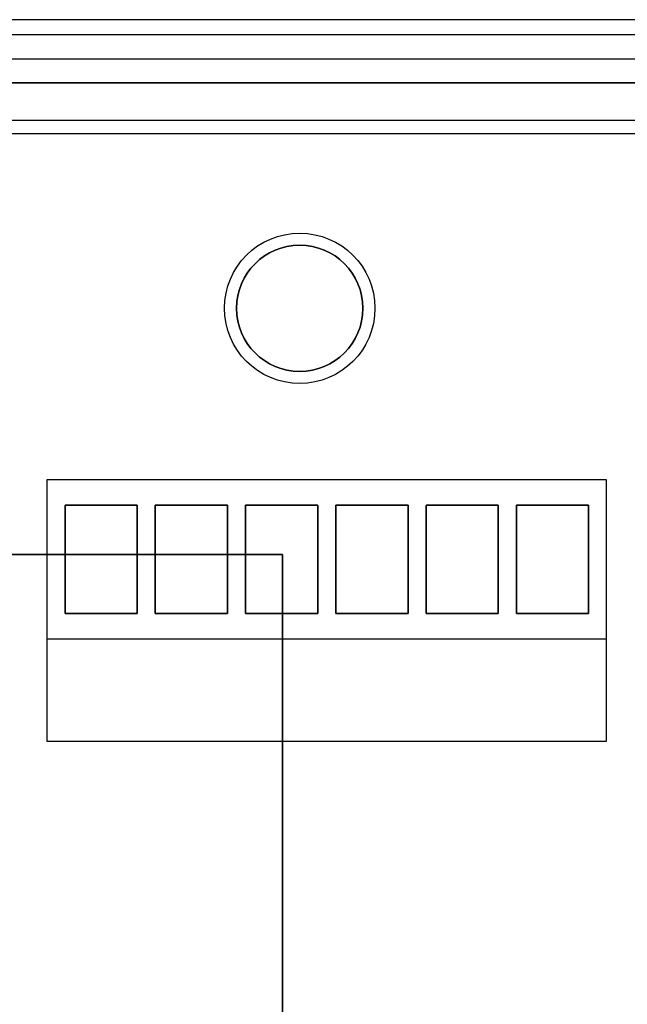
# Model space of a CAD drawing. Extents: x -3.81 to 3.81, y -1.89 to 1.9.
# Tile 148 of 149: x 1.51 to 2.52, y 0.26 to 1.9. Entities that reach past the tile are written whole.
import ezdxf

# ---------------------------------------------------------------- set-up
doc = ezdxf.new("R2010")
doc.units = 0
doc.layers.get('0').update_dxf_attribs({"linetype": 'CONTINUOUS'})

# ---------------------------------------------------------------- blocks, each defined once
blk = doc.blocks.new('*U1')
at = {"extrusion": (0, 0, -1)}
for p, q in [((3.685, 1.895, 4.035), (-3.685, 1.895, 4.035)), ((3.6375, 1.87, 3.915), (-3.6375, 1.87, 3.915)), ((3.6375, 1.87, 4.035), (-3.6375, 1.87, 4.035)), ((-3.5575, 1.79, 3.915), (3.5575, 1.79, 3.915)), ((3.5575, 1.79, -3.909), (-3.5575, 1.79, -3.909)), ((3.555, 1.7275, 4.035), (-3.555, 1.7275, 4.035)), ((1.5575, 1.13, -4.229), (1.5575, 0.865, -4.229)), ((2.4875, 1.13, -4.229), (1.5575, 1.13, -4.229)), ((1.5575, 1.13, -3.909), (1.5575, 0.695, -3.909)), ((2.4875, 1.13, -3.909), (1.5575, 1.13, -3.909)), ((2.4875, 0.865, -4.229), (2.4875, 1.13, -4.229)), ((2.4875, 0.695, -3.909), (2.4875, 1.13, -3.909)), ((1.5875, 1.0875, -4.136), (1.7075, 1.0875, -4.136)), ((1.5875, 0.9075, -4.136), (1.5875, 1.0875, -4.136)), ((1.7075, 1.0875, -4.229), (1.5875, 1.0875, -4.229)), ((1.5875, 1.0875, -4.229), (1.5875, 0.9075, -4.229)), ((1.7075, 1.0875, -4.136), (1.7075, 0.9075, -4.136)), ((1.7075, 0.9075, -4.229), (1.7075, 1.0875, -4.229)), ((1.7375, 1.0875, -4.136), (1.8575, 1.0875, -4.136)), ((1.7375, 0.9075, -4.136), (1.7375, 1.0875, -4.136)), ((1.8575, 1.0875, -4.229), (1.7375, 1.0875, -4.229)), ((1.7375, 1.0875, -4.229), (1.7375, 0.9075, -4.229)), ((1.8575, 1.0875, -4.136), (1.8575, 0.9075, -4.136)), ((1.8575, 0.9075, -4.229), (1.8575, 1.0875, -4.229)), ((1.8875, 1.0875, -4.136), (2.0075, 1.0875, -4.136)), ((1.8875, 0.9075, -4.136), (1.8875, 1.0875, -4.136)), ((2.0075, 1.0875, -4.229), (1.8875, 1.0875, -4.229)), ((1.8875, 1.0875, -4.229), (1.8875, 0.9075, -4.229)), ((2.0075, 1.0875, -4.136), (2.0075, 0.9075, -4.136)), ((2.0075, 0.9075, -4.229), (2.0075, 1.0875, -4.229)), ((2.0375, 1.0875, -4.136), (2.1575, 1.0875, -4.136)), ((2.0375, 0.9075, -4.136), (2.0375, 1.0875, -4.136)), ((2.1575, 1.0875, -4.229), (2.0375, 1.0875, -4.229)), ((2.0375, 1.0875, -4.229), (2.0375, 0.9075, -4.229)), ((2.1575, 1.0875, -4.136), (2.1575, 0.9075, -4.136)), ((2.1575, 0.9075, -4.229), (2.1575, 1.0875, -4.229)), ((2.1875, 1.0875, -4.136), (2.3075, 1.0875, -4.136)), ((2.1875, 0.9075, -4.136), (2.1875, 1.0875, -4.136)), ((2.3075, 1.0875, -4.229), (2.1875, 1.0875, -4.229)), ((2.1875, 1.0875, -4.229), (2.1875, 0.9075, -4.229)), ((2.3075, 1.0875, -4.136), (2.3075, 0.9075, -4.136)), ((2.3075, 0.9075, -4.229), (2.3075, 1.0875, -4.229)), ((2.3375, 1.0875, -4.136), (2.4575, 1.0875, -4.136)), ((2.3375, 0.9075, -4.136), (2.3375, 1.0875, -4.136)), ((2.4575, 1.0875, -4.229), (2.3375, 1.0875, -4.229)), ((2.3375, 1.0875, -4.229), (2.3375, 0.9075, -4.229)), ((2.4575, 1.0875, -4.136), (2.4575, 0.9075, -4.136)), ((2.4575, 0.9075, -4.229), (2.4575, 1.0875, -4.229)), ((1.7075, 0.9075, -4.136), (1.5875, 0.9075, -4.136)), ((1.5875, 0.9075, -4.229), (1.7075, 0.9075, -4.229)), ((1.8575, 0.9075, -4.136), (1.7375, 0.9075, -4.136)), ((1.7375, 0.9075, -4.229), (1.8575, 0.9075, -4.229)), ((2.0075, 0.9075, -4.136), (1.8875, 0.9075, -4.136)), ((1.8875, 0.9075, -4.229), (2.0075, 0.9075, -4.229)), ((2.1575, 0.9075, -4.136), (2.0375, 0.9075, -4.136)), ((2.0375, 0.9075, -4.229), (2.1575, 0.9075, -4.229)), ((2.3075, 0.9075, -4.136), (2.1875, 0.9075, -4.136)), ((2.1875, 0.9075, -4.229), (2.3075, 0.9075, -4.229)), ((2.4575, 0.9075, -4.136), (2.3375, 0.9075, -4.136)), ((2.3375, 0.9075, -4.229), (2.4575, 0.9075, -4.229)), ((2.4875, 0.865, -4.229), (1.5575, 0.865, -4.229)), ((1.5575, 0.695, -3.909), (2.4875, 0.695, -3.909))]:
    blk.add_line(p, q, dxfattribs=at)
for p, q in [((3.685, 1.895, 4.155), (-3.685, 1.895, 4.155)), ((-3.595, 1.83, 4.155), (3.595, 1.83, 4.155)), ((-3.595, 1.83, 4.2099), (3.595, 1.83, 4.2099)), ((3.555, 1.7275, -3.8465), (-3.555, 1.7275, -3.8465)), ((3.5637, 1.705, 4.21), (-3.5637, 1.705, 4.21)), ((3.5637, 1.705, 4.2099), (-3.5637, 1.705, 4.2099)), ((-1.949, 1.0055, 4.21), (1.949, 1.0055, 4.21)), ((1.949, 1.0055, 4.2099), (-1.949, 1.0055, 4.2099)), ((1.949, 1.0055, 4.21), (1.949, 0.0605, 4.21)), ((1.949, 0.0605, 4.2099), (1.949, 1.0055, 4.2099))]:
    blk.add_line(p, q)
at = {"extrusion": (0, 1, 0)}
for p, q in [((3.685, 1.895, 4.035), (-3.685, 1.895, 4.035)), ((3.685, 1.895, 4.155), (-3.685, 1.895, 4.155)), ((3.6375, 1.87, 3.915), (-3.6375, 1.87, 3.915)), ((3.6375, 1.87, 4.035), (-3.6375, 1.87, 4.035)), ((-3.595, 1.83, 4.2099), (3.595, 1.83, 4.2099)), ((-3.595, 1.83, 4.155), (3.595, 1.83, 4.155)), ((-3.5575, 1.79, 3.915), (3.5575, 1.79, 3.915)), ((3.5575, 1.79, -3.909), (-3.5575, 1.79, -3.909)), ((3.5637, 1.705, 4.21), (-3.5637, 1.705, 4.21)), ((3.5637, 1.705, 4.2099), (-3.5637, 1.705, 4.2099)), ((2.4875, 1.13, -4.229), (1.5575, 1.13, -4.229)), ((1.5575, 1.13, -3.909), (1.5575, 1.13, -4.229)), ((2.4875, 1.13, -3.909), (1.5575, 1.13, -3.909)), ((2.4875, 1.13, -3.909), (2.4875, 1.13, -4.229)), ((1.7075, 0.9075, -4.136), (1.5875, 0.9075, -4.136)), ((1.5875, 0.9075, -4.229), (1.5875, 0.9075, -4.136)), ((1.5875, 0.9075, -4.229), (1.7075, 0.9075, -4.229)), ((1.7075, 0.9075, -4.229), (1.7075, 0.9075, -4.136)), ((1.8575, 0.9075, -4.136), (1.7375, 0.9075, -4.136)), ((1.7375, 0.9075, -4.229), (1.7375, 0.9075, -4.136)), ((1.7375, 0.9075, -4.229), (1.8575, 0.9075, -4.229)), ((1.8575, 0.9075, -4.229), (1.8575, 0.9075, -4.136)), ((2.0075, 0.9075, -4.136), (1.8875, 0.9075, -4.136)), ((1.8875, 0.9075, -4.229), (1.8875, 0.9075, -4.136)), ((1.8875, 0.9075, -4.229), (2.0075, 0.9075, -4.229)), ((2.0075, 0.9075, -4.229), (2.0075, 0.9075, -4.136)), ((2.1575, 0.9075, -4.136), (2.0375, 0.9075, -4.136)), ((2.0375, 0.9075, -4.229), (2.0375, 0.9075, -4.136)), ((2.0375, 0.9075, -4.229), (2.1575, 0.9075, -4.229)), ((2.1575, 0.9075, -4.229), (2.1575, 0.9075, -4.136)), ((2.3075, 0.9075, -4.136), (2.1875, 0.9075, -4.136)), ((2.1875, 0.9075, -4.229), (2.1875, 0.9075, -4.136)), ((2.1875, 0.9075, -4.229), (2.3075, 0.9075, -4.229)), ((2.3075, 0.9075, -4.229), (2.3075, 0.9075, -4.136)), ((2.4575, 0.9075, -4.136), (2.3375, 0.9075, -4.136)), ((2.3375, 0.9075, -4.229), (2.3375, 0.9075, -4.136)), ((2.3375, 0.9075, -4.229), (2.4575, 0.9075, -4.229)), ((2.4575, 0.9075, -4.229), (2.4575, 0.9075, -4.136))]:
    blk.add_line(p, q, dxfattribs=at)
at = {"extrusion": (0, -1, 0)}
for p, q in [((3.555, 1.7275, -3.8465), (-3.555, 1.7275, -3.8465)), ((3.555, 1.7275, 4.035), (-3.555, 1.7275, 4.035)), ((1.5875, 1.0875, -4.136), (1.7075, 1.0875, -4.136)), ((1.5875, 1.0875, -4.229), (1.5875, 1.0875, -4.136)), ((1.7075, 1.0875, -4.229), (1.5875, 1.0875, -4.229)), ((1.7075, 1.0875, -4.229), (1.7075, 1.0875, -4.136)), ((1.7375, 1.0875, -4.136), (1.8575, 1.0875, -4.136)), ((1.7375, 1.0875, -4.229), (1.7375, 1.0875, -4.136)), ((1.8575, 1.0875, -4.229), (1.7375, 1.0875, -4.229)), ((1.8575, 1.0875, -4.229), (1.8575, 1.0875, -4.136)), ((1.8875, 1.0875, -4.136), (2.0075, 1.0875, -4.136)), ((1.8875, 1.0875, -4.229), (1.8875, 1.0875, -4.136)), ((2.0075, 1.0875, -4.229), (1.8875, 1.0875, -4.229)), ((2.0075, 1.0875, -4.229), (2.0075, 1.0875, -4.136)), ((2.0375, 1.0875, -4.136), (2.1575, 1.0875, -4.136)), ((2.0375, 1.0875, -4.229), (2.0375, 1.0875, -4.136)), ((2.1575, 1.0875, -4.229), (2.0375, 1.0875, -4.229)), ((2.1575, 1.0875, -4.229), (2.1575, 1.0875, -4.136)), ((2.1875, 1.0875, -4.136), (2.3075, 1.0875, -4.136)), ((2.1875, 1.0875, -4.229), (2.1875, 1.0875, -4.136)), ((2.3075, 1.0875, -4.229), (2.1875, 1.0875, -4.229)), ((2.3075, 1.0875, -4.229), (2.3075, 1.0875, -4.136)), ((2.3375, 1.0875, -4.136), (2.4575, 1.0875, -4.136)), ((2.3375, 1.0875, -4.229), (2.3375, 1.0875, -4.136)), ((2.4575, 1.0875, -4.229), (2.3375, 1.0875, -4.229)), ((2.4575, 1.0875, -4.229), (2.4575, 1.0875, -4.136)), ((-1.949, 1.0055, 4.21), (1.949, 1.0055, 4.21)), ((1.949, 1.0055, 4.2099), (-1.949, 1.0055, 4.2099)), ((1.949, 1.0055, 4.21), (1.949, 1.0055, 4.2099)), ((1.5575, 0.695, -4.144), (2.4875, 0.695, -4.144)), ((1.5575, 0.695, -3.909), (1.5575, 0.695, -4.144)), ((1.5575, 0.695, -3.909), (2.4875, 0.695, -3.909)), ((2.4875, 0.695, -3.909), (2.4875, 0.695, -4.144))]:
    blk.add_line(p, q, dxfattribs=at)
at = {"extrusion": (-1, 0, 0)}
for p, q in [((1.5575, 1.13, -4.229), (1.5575, 0.865, -4.229)), ((1.5575, 1.13, -3.909), (1.5575, 0.695, -3.909)), ((1.5575, 1.13, -3.909), (1.5575, 1.13, -4.229)), ((1.7075, 1.0875, -4.136), (1.7075, 0.9075, -4.136)), ((1.7075, 1.0875, -4.229), (1.7075, 1.0875, -4.136)), ((1.7075, 0.9075, -4.229), (1.7075, 1.0875, -4.229)), ((1.8575, 1.0875, -4.136), (1.8575, 0.9075, -4.136)), ((1.8575, 1.0875, -4.229), (1.8575, 1.0875, -4.136)), ((1.8575, 0.9075, -4.229), (1.8575, 1.0875, -4.229)), ((2.0075, 1.0875, -4.136), (2.0075, 0.9075, -4.136)), ((2.0075, 1.0875, -4.229), (2.0075, 1.0875, -4.136)), ((2.0075, 0.9075, -4.229), (2.0075, 1.0875, -4.229)), ((2.1575, 1.0875, -4.136), (2.1575, 0.9075, -4.136)), ((2.1575, 1.0875, -4.229), (2.1575, 1.0875, -4.136)), ((2.1575, 0.9075, -4.229), (2.1575, 1.0875, -4.229)), ((2.3075, 1.0875, -4.136), (2.3075, 0.9075, -4.136)), ((2.3075, 1.0875, -4.229), (2.3075, 1.0875, -4.136)), ((2.3075, 0.9075, -4.229), (2.3075, 1.0875, -4.229)), ((2.4575, 1.0875, -4.136), (2.4575, 0.9075, -4.136)), ((2.4575, 1.0875, -4.229), (2.4575, 1.0875, -4.136)), ((2.4575, 0.9075, -4.229), (2.4575, 1.0875, -4.229)), ((1.949, 1.0055, 4.21), (1.949, 0.0605, 4.21)), ((1.949, 1.0055, 4.21), (1.949, 1.0055, 4.2099)), ((1.949, 0.0605, 4.2099), (1.949, 1.0055, 4.2099)), ((1.7075, 0.9075, -4.229), (1.7075, 0.9075, -4.136)), ((1.8575, 0.9075, -4.229), (1.8575, 0.9075, -4.136)), ((2.0075, 0.9075, -4.229), (2.0075, 0.9075, -4.136)), ((2.1575, 0.9075, -4.229), (2.1575, 0.9075, -4.136)), ((2.3075, 0.9075, -4.229), (2.3075, 0.9075, -4.136)), ((2.4575, 0.9075, -4.229), (2.4575, 0.9075, -4.136)), ((1.5575, 0.865, -4.229), (1.5575, 0.695, -4.144)), ((1.5575, 0.695, -3.909), (1.5575, 0.695, -4.144))]:
    blk.add_line(p, q, dxfattribs=at)
at = {"extrusion": (1, 0, 0)}
for p, q in [((2.4875, 0.865, -4.229), (2.4875, 1.13, -4.229)), ((2.4875, 1.13, -3.909), (2.4875, 1.13, -4.229)), ((2.4875, 0.695, -3.909), (2.4875, 1.13, -3.909)), ((1.5875, 0.9075, -4.136), (1.5875, 1.0875, -4.136)), ((1.5875, 1.0875, -4.229), (1.5875, 1.0875, -4.136)), ((1.5875, 1.0875, -4.229), (1.5875, 0.9075, -4.229)), ((1.7375, 0.9075, -4.136), (1.7375, 1.0875, -4.136)), ((1.7375, 1.0875, -4.229), (1.7375, 1.0875, -4.136)), ((1.7375, 1.0875, -4.229), (1.7375, 0.9075, -4.229)), ((1.8875, 0.9075, -4.136), (1.8875, 1.0875, -4.136)), ((1.8875, 1.0875, -4.229), (1.8875, 1.0875, -4.136)), ((1.8875, 1.0875, -4.229), (1.8875, 0.9075, -4.229)), ((2.0375, 0.9075, -4.136), (2.0375, 1.0875, -4.136)), ((2.0375, 1.0875, -4.229), (2.0375, 1.0875, -4.136)), ((2.0375, 1.0875, -4.229), (2.0375, 0.9075, -4.229)), ((2.1875, 0.9075, -4.136), (2.1875, 1.0875, -4.136)), ((2.1875, 1.0875, -4.229), (2.1875, 1.0875, -4.136)), ((2.1875, 1.0875, -4.229), (2.1875, 0.9075, -4.229)), ((2.3375, 0.9075, -4.136), (2.3375, 1.0875, -4.136)), ((2.3375, 1.0875, -4.229), (2.3375, 1.0875, -4.136)), ((2.3375, 1.0875, -4.229), (2.3375, 0.9075, -4.229)), ((1.5875, 0.9075, -4.229), (1.5875, 0.9075, -4.136)), ((1.7375, 0.9075, -4.229), (1.7375, 0.9075, -4.136)), ((1.8875, 0.9075, -4.229), (1.8875, 0.9075, -4.136)), ((2.0375, 0.9075, -4.229), (2.0375, 0.9075, -4.136)), ((2.1875, 0.9075, -4.229), (2.1875, 0.9075, -4.136)), ((2.3375, 0.9075, -4.229), (2.3375, 0.9075, -4.136)), ((2.4875, 0.695, -4.144), (2.4875, 0.865, -4.229)), ((2.4875, 0.695, -3.909), (2.4875, 0.695, -4.144))]:
    blk.add_line(p, q, dxfattribs=at)
at = {"extrusion": (0, -0.447214, -0.894427)}
for p, q in [((1.5575, 0.865, -4.229), (1.5575, 0.695, -4.144)), ((2.4875, 0.865, -4.229), (1.5575, 0.865, -4.229)), ((2.4875, 0.695, -4.144), (2.4875, 0.865, -4.229)), ((1.5575, 0.695, -4.144), (2.4875, 0.695, -4.144))]:
    blk.add_line(p, q, dxfattribs=at)
for centre, radius in [((1.9775, 1.415, -4.049), 0.125), ((1.9775, 1.415, -3.989), 0.125), ((1.9775, 1.415, -4.049), 0.125), ((1.9775, 1.415, -3.989), 0.125), ((1.9775, 1.415, -3.989), 0.105), ((1.9775, 1.415, -3.989), 0.105), ((1.9775, 1.415, -3.909), 0.105)]:
    blk.add_circle(centre, radius)
at = {"extrusion": (0, 0, -1)}
blk.add_circle((-1.9775, 1.415, 3.909), 0.105, dxfattribs=at)

msp = doc.modelspace()

# ---------------------------------------------------------------- block references
msp.add_blockref('*U1', (0, 0))

doc.saveas('drawing.dxf')
